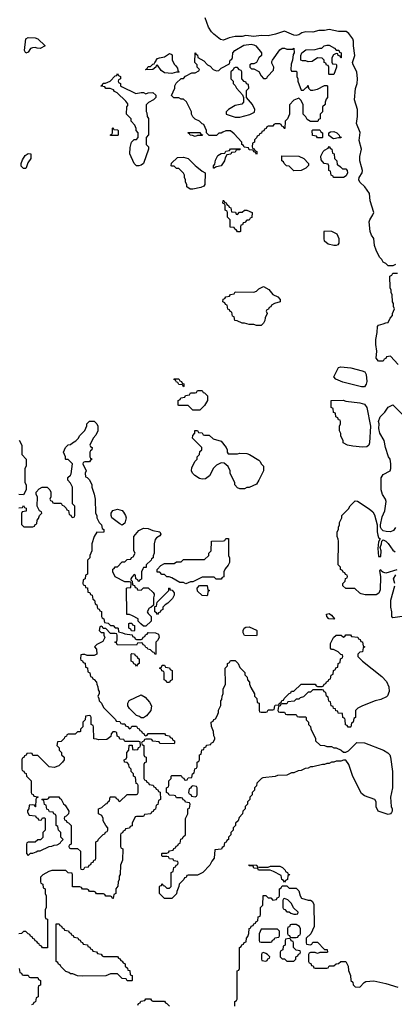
# Model space of a CAD drawing. Header units: inches. Extents: x 2789275 to 2951659, y 860290 to 1033804.
# Tile 116 of 256: x 2832197 to 2835383, y 992866 to 1001254. Entities that reach past the tile are written whole.
import ezdxf

# ---------------------------------------------------------------- set-up
doc = ezdxf.new("R2010")
doc.units = ezdxf.units.IN
doc.header["$MEASUREMENT"] = 0
doc.layers.add('C8030', color=7, linetype='Continuous')
doc.layers.add('C8939', color=7, linetype='Continuous')

msp = doc.modelspace()

# ---------------------------------------------------------------- linework, layer by layer
at = {"layer": 'C8030', "color": 2, "elevation": 10}
for points in [[(2835103.2, 1000000), (2835089.6, 1000050), (2835091.5, 1000088.5), (2835105.1, 1000150), (2835085.4, 1000225.4), (2835092, 1000292), (2835062, 1000370), (2835069.6, 1000430), (2835069.6, 1000490), (2835043.5, 1000570), (2835053.8, 1000666.2), (2835067, 1000710), (2835069.4, 1000750), (2835063.7, 1000810), (2835033, 1000870), (2835028.2, 1000890), (2835047, 1000950), (2835037, 1001030), (2835037, 1001070), (2835029.4, 1001090), (2834995.6, 1001135.6), (2834972.9, 1001152.9), (2834910, 1001151.8), (2834830, 1001169.3), (2834790, 1001160.9), (2834741.2, 1001161.2), (2834690, 1001146), (2834630, 1001149.6), (2834597.5, 1001142.5), (2834570, 1001123.7), (2834550, 1001119.5), (2834530, 1001122), (2834450, 1001155.3), (2834374, 1001130), (2834310, 1001116), (2834250, 1001117.6), (2834190, 1001109.6), (2834121.4, 1001118.6), (2834090, 1001109.5), (2834030, 1001109.6), (2833979.5, 1001100.5), (2833930, 1001079.5), (2833904.9, 1001084.9), (2833848.7, 1001130), (2833828, 1001150), (2833802, 1001190), (2833774, 1001270)], [(2833846, 1000000), (2833846, 1000010), (2833856.4, 1000023.6), (2833863.1, 1000056.9), (2833882, 1000098), (2833910, 1000114), (2833942, 1000118), (2833950, 1000134), (2833982, 1000138), (2833990, 1000154), (2834072.7, 1000152.7), (2834070, 1000146), (2834038, 1000142), (2834030, 1000126), (2833998, 1000122), (2833991.6, 1000108.4), (2833958, 1000102), (2833943.6, 1000076.4), (2833938, 1000050), (2833911.3, 1000010), (2833870.2, 1000000)], [(2834826, 1000000), (2834826, 1000010), (2834822, 1000022), (2834787.3, 1000027.3), (2834760.4, 1000060.4), (2834758, 1000090), (2834778, 1000130), (2834790, 1000142), (2834822, 1000158), (2834830, 1000174), (2834838, 1000158), (2834851.6, 1000151.6), (2834858, 1000118), (2834871.6, 1000111.6), (2834874, 1000070), (2834894, 1000050), (2834898, 1000018), (2834910, 1000014), (2834925.5, 1000000)], [(2832216, 1000000), (2832210, 1000006), (2832208.7, 1000030), (2832220.2, 1000059.8), (2832243.1, 1000096.9), (2832270, 1000114), (2832291.6, 1000111.6), (2832292, 1000072), (2832266, 1000034), (2832254.7, 1000000)], [(2833516, 1000000), (2833510, 1000006), (2833490, 1000006), (2833486, 1000010), (2833487.3, 1000032.7), (2833540.4, 1000079.6), (2833590, 1000082), (2833630, 1000071.3), (2833690.7, 1000010.7), (2833703.7, 1000000)], [(2834496, 1000000), (2834490, 1000006), (2834466, 1000010), (2834446, 1000030), (2834442, 1000042), (2834426, 1000050), (2834427.3, 1000092.7), (2834570, 1000092), (2834614, 1000070), (2834654, 1000030), (2834652.7, 1000012.7), (2834641, 1000000)]]:
    msp.add_lwpolyline(points, dxfattribs=at)
for points in [[(2832370.9, 1001009.1), (2832346, 1001010), (2832330, 1001018), (2832305.4, 1001014.6), (2832290, 1001008), (2832270, 1000978), (2832250, 1000969.2), (2832238, 1000990), (2832248, 1001090), (2832270, 1001102), (2832330, 1001098), (2832350, 1001091.3), (2832414, 1001030)], [(2834170, 1000834), (2834190, 1000834), (2834230, 1000812), (2834250, 1000774), (2834270, 1000754), (2834290, 1000754), (2834302, 1000758), (2834306, 1000770), (2834356.4, 1000823.6), (2834358, 1000850), (2834343.1, 1000883.1), (2834343.1, 1000896.9), (2834348, 1000910), (2834410, 1000998), (2834430, 1001011.3), (2834450, 1001011), (2834470, 1001002), (2834518, 1001002), (2834530, 1001011.3), (2834532.7, 1000972.7), (2834523.6, 1000956.4), (2834518, 1000910), (2834505.4, 1000874.6), (2834502, 1000830), (2834510, 1000814), (2834550, 1000814), (2834554, 1000810), (2834554, 1000770), (2834562, 1000750), (2834562, 1000730), (2834590, 1000654), (2834610, 1000654), (2834630, 1000674), (2834642, 1000678), (2834650, 1000694), (2834654, 1000670), (2834670, 1000654), (2834690, 1000652), (2834730, 1000662), (2834790, 1000692), (2834810, 1000694), (2834814, 1000690), (2834814, 1000590), (2834803.6, 1000576.4), (2834794, 1000550), (2834794, 1000530), (2834774, 1000510), (2834774, 1000470), (2834754, 1000450), (2834754, 1000410), (2834738, 1000402), (2834732.7, 1000387.3), (2834670, 1000386), (2834643.1, 1000403.1), (2834630, 1000426), (2834608.4, 1000448.4), (2834607.3, 1000527.3), (2834590, 1000566), (2834570, 1000586), (2834530, 1000568), (2834492.7, 1000527.3), (2834492, 1000450), (2834474, 1000410), (2834454, 1000390), (2834452.7, 1000327.3), (2834447.3, 1000327.3), (2834442, 1000342), (2834427.3, 1000347.3), (2834422, 1000362), (2834410, 1000366), (2834370, 1000366), (2834358, 1000362), (2834350, 1000346), (2834310, 1000346), (2834298, 1000342), (2834292.7, 1000327.3), (2834278, 1000322), (2834272.7, 1000307.3), (2834258, 1000302), (2834252.7, 1000287.3), (2834238, 1000282), (2834234, 1000270), (2834218, 1000262), (2834212.7, 1000247.3), (2834194, 1000230), (2834194, 1000210), (2834178, 1000202), (2834174, 1000170), (2834178, 1000158), (2834192.7, 1000152.7), (2834198, 1000138), (2834214, 1000130), (2834214, 1000110), (2834210, 1000106), (2834202, 1000122), (2834187.3, 1000127.3), (2834182, 1000142), (2834150, 1000146), (2834142, 1000162), (2834107.3, 1000167.3), (2834102, 1000182), (2834086, 1000190), (2834086, 1000210), (2834020.4, 1000280.4), (2833990, 1000306), (2833950, 1000306), (2833923.6, 1000296.4), (2833910, 1000286), (2833890, 1000286), (2833870, 1000266), (2833807.3, 1000267.3), (2833786, 1000290), (2833786, 1000310), (2833762, 1000362), (2833750, 1000366), (2833726, 1000390), (2833690, 1000406), (2833670, 1000426), (2833658, 1000450), (2833658, 1000470), (2833614.6, 1000554.6), (2833590, 1000578), (2833570, 1000578), (2833550, 1000588), (2833508.4, 1000588.4), (2833487.3, 1000607.3), (2833518, 1000670), (2833518, 1000690), (2833527.3, 1000712.7), (2833570, 1000754), (2833590, 1000754), (2833607.3, 1000772.7), (2833660.4, 1000799.6), (2833690, 1000802), (2833722, 1000818), (2833726, 1000830), (2833706, 1000850), (2833706, 1000870), (2833686, 1000890), (2833690, 1000970.8), (2833698, 1000958), (2833710, 1000954), (2833711.6, 1000931.6), (2833763.6, 1000903.6), (2833794, 1000870), (2833816.9, 1000856.9), (2833842, 1000830), (2833870, 1000818), (2833890, 1000822), (2833910, 1000842), (2833982, 1000878), (2833986, 1000910), (2834002, 1000918), (2834007.3, 1000932.7), (2834008.7, 1000970), (2834028, 1000990), (2834102.5, 1001037.5), (2834165.7, 1001045.7), (2834190, 1001040.3), (2834205.5, 1001030), (2834254, 1000970), (2834254, 1000950), (2834232, 1000930), (2834211.1, 1000888.9), (2834190, 1000878), (2834170, 1000878), (2834154, 1000870), (2834154, 1000850)], [(2834928, 1000928), (2834922, 1000942), (2834906, 1000950), (2834902, 1000962), (2834890, 1000966), (2834865.4, 1000954.6), (2834852, 1000930), (2834852.7, 1000892.7), (2834858, 1000878), (2834890, 1000874), (2834892, 1000870), (2834891.3, 1000850), (2834870, 1000788), (2834830, 1000786), (2834826, 1000790), (2834826, 1000850), (2834822, 1000862), (2834807.3, 1000867.3), (2834802, 1000882), (2834786, 1000890), (2834786, 1000910), (2834770, 1000926), (2834730, 1000928), (2834683.6, 1000896.4), (2834650, 1000895.3), (2834630, 1000902), (2834603.1, 1000903.1), (2834588, 1000910), (2834588, 1000950), (2834598, 1000970), (2834630, 1000996), (2834710, 1001001), (2834750, 1001011.3), (2834768.4, 1001011.6), (2834788, 1001030), (2834810, 1001038), (2834830, 1001038), (2834874, 1001010), (2834890, 1000994), (2834912.7, 1000992.7), (2834918, 1000978), (2834932, 1000970), (2834932, 1000930)], [(2833490, 1000795.3), (2833430, 1000801.2), (2833400.9, 1000820.9), (2833370, 1000866), (2833358, 1000862), (2833354, 1000850), (2833330, 1000828), (2833270, 1000826), (2833266, 1000830), (2833282, 1000838), (2833290, 1000854), (2833310, 1000854), (2833330, 1000874), (2833342, 1000878), (2833346, 1000890), (2833358, 1000902), (2833358, 1000910), (2833370, 1000922), (2833386, 1000930), (2833430, 1000938), (2833470, 1000964.7), (2833490, 1000958), (2833494.8, 1000950), (2833492.7, 1000912.7), (2833510, 1000874), (2833523.6, 1000863.6), (2833539.6, 1000839.6), (2833542, 1000822), (2833554, 1000810), (2833550, 1000806), (2833530, 1000806)], [(2834050, 1000846), (2834030, 1000846), (2834018, 1000842), (2834012.7, 1000827.3), (2833994, 1000810), (2833994, 1000750), (2834014, 1000730), (2834014, 1000710), (2834030, 1000694), (2834042, 1000670), (2834092.7, 1000612.7), (2834102, 1000590), (2834102, 1000550), (2834085.4, 1000534.6), (2834030, 1000522), (2833974, 1000490), (2833954, 1000470), (2833954, 1000450), (2834030, 1000422), (2834070, 1000424.7), (2834154.6, 1000445.4), (2834195.3, 1000464.7), (2834198, 1000490), (2834178, 1000530), (2834126, 1000590), (2834126, 1000650), (2834146, 1000670), (2834142, 1000702), (2834127.3, 1000707.3), (2834122, 1000722), (2834107.3, 1000727.3), (2834086, 1000750), (2834086, 1000810), (2834082, 1000822), (2834067.3, 1000827.3)], [(2833183.6, 1000623.6), (2833230, 1000634), (2833250, 1000634), (2833270, 1000622), (2833288.7, 1000631.3), (2833330, 1000632), (2833354, 1000610), (2833354, 1000590), (2833334, 1000570), (2833291.6, 1000548.4), (2833272.7, 1000527.3), (2833272.7, 1000472.7), (2833279.6, 1000459.6), (2833282, 1000430), (2833291.6, 1000411.6), (2833294, 1000390), (2833292.7, 1000272.7), (2833274, 1000250), (2833274, 1000190), (2833291.6, 1000171.6), (2833291.6, 1000151.6), (2833250.7, 1000029.3), (2833230, 1000014), (2833210, 1000008.7), (2833190, 1000008.7), (2833170, 1000028), (2833135.3, 1000110), (2833136.4, 1000163.6), (2833149, 1000211), (2833170, 1000234), (2833190, 1000234), (2833206, 1000250), (2833206, 1000290), (2833188.4, 1000308.4), (2833187.3, 1000327.3), (2833176.4, 1000356.4), (2833146, 1000390), (2833146, 1000410), (2833106, 1000450), (2833108, 1000510), (2833116.4, 1000523.6), (2833116.4, 1000536.4), (2833100.4, 1000560.4), (2833026, 1000630), (2833003.1, 1000643.1), (2832995.3, 1000655.3), (2832967.3, 1000667.3), (2832928.4, 1000668.4), (2832922, 1000682), (2832890, 1000686), (2832886, 1000690), (2832902, 1000698), (2832908.4, 1000711.6), (2832927.3, 1000712.7), (2832966, 1000730), (2833010, 1000774), (2833022, 1000778), (2833030, 1000794), (2833038, 1000778), (2833054, 1000770), (2833054, 1000750), (2833038, 1000742), (2833034, 1000730), (2833038, 1000718), (2833054, 1000710), (2833054, 1000690), (2833063.6, 1000683.6)], [(2833030, 1000268), (2832968.4, 1000268.4), (2832970, 1000274), (2832982, 1000278), (2832986, 1000290), (2832986, 1000330), (2832990, 1000334), (2832998, 1000318), (2833030, 1000314), (2833034, 1000310), (2833034, 1000270)], [(2834730, 1000246), (2834722, 1000262), (2834687.3, 1000267.3), (2834686, 1000310), (2834690, 1000314), (2834750, 1000314), (2834758, 1000298), (2834774, 1000290), (2834774, 1000250), (2834770, 1000246)], [(2833690, 1000258), (2833667.3, 1000267.3), (2833646, 1000270), (2833642, 1000282), (2833626, 1000290), (2833630, 1000294), (2833730, 1000294), (2833738, 1000278), (2833752.7, 1000272.7), (2833750, 1000266), (2833710, 1000266)], [(2834870, 1000238), (2834860.4, 1000240.4), (2834827.3, 1000267.3), (2834826, 1000290), (2834840.4, 1000299.6), (2834870, 1000302), (2834894, 1000290), (2834914, 1000270), (2834918, 1000258), (2834932, 1000252), (2834930, 1000248), (2834910, 1000248)]]:
    msp.add_lwpolyline(points, close=True, dxfattribs=at)
at = {"layer": 'C8939', "color": 2, "elevation": 10}
for points in [[(2832254.7, 1000000), (2832250, 999986), (2832230, 999986), (2832216, 1000000)], [(2833703.7, 1000000), (2833750, 999962), (2833774, 999950), (2833772, 999850), (2833763.6, 999836.4), (2833736.9, 999823.1), (2833670, 999808.7), (2833646, 999810), (2833618, 999830), (2833618, 999850), (2833608, 999870), (2833608, 999890), (2833598, 999910), (2833598, 999930), (2833590, 999946), (2833550, 999986), (2833530, 999986), (2833516, 1000000)], [(2833870.2, 1000000), (2833862, 999998), (2833850, 999988.7), (2833846, 999990), (2833846, 1000000)], [(2834641, 1000000), (2834630, 999988), (2834590, 999968), (2834530, 999966), (2834496, 1000000)], [(2834925.5, 1000000), (2834943.6, 999983.6), (2834970, 999982), (2834982, 999970), (2834984.7, 999950), (2834975.3, 999924.7), (2834950, 999908.7), (2834866, 999910), (2834862, 999922), (2834846, 999930), (2834842, 999962), (2834826, 999970), (2834826, 1000000)], [(2835392.7, 999167.3), (2835370, 999158), (2835330, 999158), (2835310, 999178), (2835288.9, 999188.9), (2835278, 999210), (2835258, 999230), (2835228, 999290), (2835215.3, 999330), (2835208.7, 999390), (2835190, 999418), (2835177.2, 999450), (2835169.3, 999530.7), (2835174, 999550), (2835202, 999590), (2835208.4, 999611.6), (2835179, 999710), (2835171.9, 999771.9), (2835132.7, 999830), (2835089.7, 999869.7), (2835081.3, 999890), (2835084.2, 999910), (2835109.5, 999950), (2835111.9, 999968.1), (2835103.2, 1000000)], [(2835416.4, 998316.4), (2835350, 998386), (2835318, 998382), (2835312.7, 998367.3), (2835298, 998362), (2835290, 998346), (2835250, 998346), (2835229.1, 998369.1), (2835235.3, 998430), (2835225.6, 998485.6), (2835225.2, 998530), (2835239, 998590), (2835240.4, 998639.6), (2835250, 998652), (2835290, 998662), (2835310, 998672), (2835330, 998674), (2835348.4, 998711.6), (2835367.3, 998732.7), (2835368.4, 998751.6), (2835386, 998790), (2835378, 998810), (2835376.4, 998836.4), (2835368, 998850), (2835366, 998910), (2835358, 998930), (2835358, 998950), (2835348, 998970), (2835346, 999070), (2835362, 999078), (2835370, 999094), (2835410, 999094)], [(2835393.6, 996926.4), (2835376.9, 996903.1), (2835350, 996891), (2835312.9, 996892.9), (2835290, 996899.5), (2835273.4, 996913.4), (2835265.2, 996930), (2835265.2, 996950), (2835281.5, 997018.5), (2835304, 997070), (2835314, 997150), (2835309.2, 997170), (2835283.7, 997210), (2835272, 997250), (2835272.3, 997350), (2835290, 997378.8), (2835348.7, 997410), (2835355.3, 997430), (2835355.3, 997470), (2835348, 997510), (2835335.3, 997530), (2835308.7, 997610), (2835297.2, 997670), (2835261.2, 997730), (2835253.2, 997770), (2835254, 997810), (2835249.3, 997830.7), (2835262, 997870), (2835302, 997910), (2835330, 997952), (2835370, 997972), (2835450, 997894)], [(2832190, 997094), (2832222, 997098), (2832230, 997114), (2832238, 997098), (2832252.7, 997092.7), (2832252.7, 997067.3), (2832218, 997062), (2832212.7, 997047.3), (2832212.7, 996952.7), (2832232.7, 996932.7), (2832310, 996934), (2832322, 996938), (2832327.3, 996952.7), (2832342, 996958), (2832346, 996990), (2832356.4, 997003.6), (2832366, 997030), (2832386, 997050), (2832382, 997062), (2832366, 997070), (2832346, 997110), (2832348, 997190), (2832338, 997210), (2832338, 997230), (2832363.1, 997256.9), (2832388.9, 997271.1), (2832431.6, 997271.6), (2832454, 997250), (2832462, 997230), (2832462, 997190), (2832454, 997170), (2832458, 997158), (2832472.7, 997152.7), (2832478, 997138), (2832490, 997134), (2832550, 997134), (2832558, 997118), (2832572.7, 997112.7), (2832592.7, 997092.7), (2832598, 997078), (2832612.7, 997072.7), (2832618, 997038), (2832632.7, 997032.7), (2832638, 997018), (2832650, 997014), (2832662, 997018), (2832666, 997030), (2832666, 997110), (2832646, 997130), (2832646, 997270), (2832630, 997306), (2832606, 997330), (2832607.3, 997352.7), (2832630, 997374), (2832634.6, 997385.4), (2832646, 997470), (2832610, 997506), (2832590, 997506), (2832586, 997510), (2832586, 997530), (2832568.7, 997570), (2832588, 997610), (2832608.9, 997631.1), (2832630, 997634), (2832646, 997650), (2832674.6, 997665.4), (2832694.6, 997685.4), (2832708.9, 997711.1), (2832750, 997754), (2832767.3, 997792.7), (2832768.4, 997811.6), (2832790, 997834), (2832830, 997834), (2832854, 997810), (2832862, 997790), (2832862, 997750), (2832845.4, 997714.6), (2832822, 997690), (2832794, 997630), (2832798, 997618), (2832814, 997610), (2832811.6, 997588.4), (2832798, 997582), (2832794, 997570), (2832794, 997530), (2832798, 997518), (2832814, 997510), (2832798, 997502), (2832790, 997486), (2832750, 997486), (2832738, 997482), (2832734, 997470), (2832762, 997410), (2832754, 997390), (2832758, 997358), (2832770, 997354), (2832790, 997334), (2832811.3, 997290), (2832811.6, 997271.6), (2832831.1, 997211.1), (2832838, 997170), (2832842, 997050), (2832852, 997030), (2832852, 997010), (2832872, 996970), (2832894, 996950), (2832898, 996918), (2832911.6, 996911.6), (2832912, 996890), (2832910, 996886), (2832852.7, 996887.3), (2832831.3, 996850), (2832812, 996790), (2832811.6, 996728.4), (2832794, 996690), (2832794, 996670), (2832774, 996650), (2832774, 996530), (2832758, 996522), (2832754, 996490), (2832738, 996482), (2832734, 996450), (2832738, 996438), (2832752.7, 996432.7), (2832758, 996418), (2832772.7, 996412.7), (2832778, 996378), (2832792.7, 996372.7), (2832798, 996358), (2832812.7, 996352.7), (2832818, 996318), (2832834, 996310), (2832838, 996278), (2832854, 996270), (2832858, 996238), (2832872.7, 996232.7), (2832878, 996218), (2832892.7, 996212.7), (2832894, 996170), (2832898, 996158), (2832914, 996150), (2832918, 996118), (2832950, 996114), (2832970, 996094), (2832991.6, 996091.6), (2833010, 996074), (2833030, 996074), (2833034, 996070), (2833038, 996038), (2833071.6, 996031.6), (2833090, 996022), (2833152.7, 996012.7), (2833158, 995998), (2833172.7, 995992.7), (2833178, 995978), (2833190, 995974), (2833230, 995974), (2833242, 995978), (2833247.3, 995992.7), (2833262, 995998), (2833267.3, 996012.7), (2833282, 996018), (2833290, 996034), (2833351.6, 996031.6), (2833378, 996018), (2833382, 995990), (2833370, 995966), (2833354, 995950), (2833354, 995850), (2833350, 995846), (2833342, 995862), (2833330, 995866), (2833310, 995886), (2833286, 995890), (2833282, 995902), (2833270, 995906), (2833262, 995922), (2833247.3, 995927.3), (2833242, 995942), (2833230, 995946), (2833198, 995942), (2833190, 995926), (2833027.3, 995927.3), (2833022, 995942), (2833006, 995950), (2833022, 995958), (2833026, 995970), (2833026, 996010), (2833022, 996022), (2833010, 996026), (2832970, 996026), (2832930, 996066), (2832907.3, 996067.3), (2832902, 996082), (2832890, 996086), (2832878, 996082), (2832874, 996050), (2832890, 996034), (2832912.7, 996032.7), (2832914, 996010), (2832922, 995990), (2832903.6, 995956.4), (2832854, 995930), (2832834, 995910), (2832851.6, 995891.6), (2832854, 995850), (2832830, 995838), (2832770, 995838), (2832750, 995846), (2832730, 995846), (2832718, 995842), (2832714, 995810), (2832718, 995798), (2832732.7, 995792.7), (2832738, 995778), (2832752.7, 995772.7), (2832758, 995738), (2832772.7, 995732.7), (2832778, 995698), (2832794, 995690), (2832798, 995658), (2832812.7, 995652.7), (2832818, 995638), (2832830, 995634), (2832851.6, 995611.6), (2832852.7, 995592.7), (2832862, 995570), (2832863.6, 995543.6), (2832872, 995530), (2832872, 995510), (2832862, 995490), (2832871.6, 995471.6), (2832874, 995450), (2832891.6, 995431.6), (2832910, 995394), (2833012.7, 995292.7), (2833018, 995278), (2833050, 995274), (2833058, 995258), (2833070, 995254), (2833090, 995254), (2833098, 995238), (2833112.7, 995232.7), (2833130, 995214), (2833142, 995218), (2833150, 995234), (2833190, 995234), (2833198, 995218), (2833212.7, 995212.7), (2833218, 995198), (2833232.7, 995192.7), (2833238, 995178), (2833252.7, 995172.7), (2833258, 995158), (2833270, 995154), (2833282, 995158), (2833290, 995174), (2833430, 995174), (2833438, 995158), (2833472.7, 995152.7), (2833478, 995138), (2833492.7, 995132.7), (2833498, 995118), (2833514, 995110), (2833514, 995090), (2833510, 995086), (2833390, 995088), (2833382, 995102), (2833328.4, 995108.4), (2833322, 995122), (2833310, 995126), (2833270, 995126), (2833258, 995122), (2833252.7, 995107.3), (2833238, 995102), (2833234, 995090), (2833238, 995078), (2833254, 995070), (2833254, 994990), (2833258, 994978), (2833274, 994970), (2833274, 994930), (2833258, 994922), (2833254, 994910), (2833254, 994790), (2833258, 994778), (2833272.7, 994772.7), (2833278, 994758), (2833292.7, 994752.7), (2833298, 994738), (2833332.7, 994732.7), (2833338, 994718), (2833352.7, 994712.7), (2833358, 994698), (2833372.7, 994692.7), (2833378, 994678), (2833392.7, 994672.7), (2833394, 994610), (2833378, 994602), (2833372.7, 994567.3), (2833358, 994562), (2833352.7, 994527.3), (2833338, 994522), (2833332.7, 994507.3), (2833318, 994502), (2833312.7, 994487.3), (2833258, 994482), (2833250, 994466), (2833190, 994466), (2833178, 994462), (2833154, 994410), (2833152.7, 994387.3), (2833138, 994382), (2833130, 994366), (2833098, 994362), (2833092.7, 994347.3), (2833078, 994342), (2833072.7, 994327.3), (2833058, 994322), (2833054, 994310), (2833054, 994210), (2833058, 994198), (2833074, 994190), (2833072.7, 994092.7), (2833054, 994050), (2833052.7, 993972.7), (2833043.6, 993956.4), (2833042, 993930), (2833034, 993910), (2833032.7, 993872.7), (2833014, 993850), (2833014, 993810), (2832998, 993802), (2832992.7, 993767.3), (2832987.3, 993767.3), (2832982, 993782), (2832970, 993786), (2832930, 993786), (2832922, 993802), (2832910, 993806), (2832850, 993806), (2832842, 993822), (2832830, 993826), (2832790, 993826), (2832782, 993842), (2832770, 993846), (2832730, 993846), (2832722, 993862), (2832710, 993866), (2832647.3, 993867.3), (2832646, 993970), (2832642, 993982), (2832610, 993986), (2832590, 994006), (2832470, 994006), (2832443.6, 993996.4), (2832394, 993970), (2832374, 993950), (2832374, 993910), (2832378, 993898), (2832394, 993890), (2832398, 993858), (2832414, 993850), (2832414, 993810), (2832422, 993790), (2832422, 993690), (2832414, 993670), (2832414, 993610), (2832418, 993598), (2832434, 993590), (2832432.7, 993347.3), (2832390, 993346), (2832382, 993362), (2832366, 993370), (2832362, 993382), (2832350, 993386), (2832342, 993402), (2832330, 993406), (2832322, 993422), (2832310, 993426), (2832302, 993442), (2832290, 993446), (2832282, 993462), (2832270, 993466), (2832250, 993486), (2832230, 993486), (2832211.6, 993468.4), (2832190, 993466)], [(2832191.6, 997671.6), (2832214, 997630), (2832214, 997550), (2832252, 997510), (2832252, 997450), (2832242, 997430), (2832242, 997310), (2832252, 997290), (2832251.6, 997248.4), (2832230, 997206), (2832188.4, 997208.4)], [(2835406, 996566), (2835310, 996539.3), (2835286, 996546), (2835275.1, 996555.1), (2835270, 996568), (2835258, 996562), (2835266.4, 996506.4), (2835263.4, 996396.6), (2835252, 996368), (2835230, 996355.1), (2835135.5, 996355.5), (2835102.7, 996362.7), (2835089, 996369), (2835047.3, 996407.3), (2834970, 996408), (2834946, 996430), (2834946, 996450), (2834966, 996470), (2834967.3, 996492.7), (2834982, 996498), (2834986, 996510), (2834982, 996522), (2834967.3, 996527.3), (2834962, 996542), (2834947.3, 996547.3), (2834942, 996562), (2834926, 996570), (2834926, 996590), (2834906, 996610), (2834908, 996810), (2834907.3, 996827.3), (2834898, 996850), (2834898, 996890), (2834908, 996910), (2834908, 996930), (2834918, 996950), (2834918, 996970), (2834938, 997010), (2834938, 997030), (2834994.6, 997085.4), (2835008.9, 997111.1), (2835050, 997154), (2835070, 997152), (2835170, 997085.5), (2835200.3, 997060.3), (2835215.1, 997035.1), (2835237.3, 996950), (2835237.1, 996890), (2835243.1, 996863.1), (2835250, 996842), (2835262, 996830), (2835250, 996806), (2835242.8, 996750), (2835250, 996682), (2835270, 996682), (2835271.8, 996730), (2835262, 996758), (2835275.3, 996790), (2835278, 996810), (2835290, 996822), (2835310, 996811), (2835330, 996791), (2835370, 996736), (2835390, 996721)], [(2835388, 996450), (2835378, 996490), (2835396.4, 996523.6)], [(2835450, 996168.7), (2835370, 996158), (2835362, 996170), (2835362, 996210), (2835355.3, 996250), (2835355.3, 996310), (2835388, 996430)], [(2834026, 992850), (2834026, 992890), (2834042, 992898), (2834046, 992910), (2834046, 993150), (2834062, 993158), (2834066, 993170), (2834066, 993350), (2834082, 993358), (2834087.3, 993372.7), (2834102, 993378), (2834107.3, 993392.7), (2834122, 993398), (2834126, 993430), (2834136.4, 993443.6), (2834146, 993470), (2834148.4, 993511.6), (2834162, 993518), (2834167.3, 993532.7), (2834182, 993538), (2834187.3, 993552.7), (2834202, 993558), (2834207.3, 993572.7), (2834222, 993578), (2834226, 993610), (2834242, 993618), (2834246, 993630), (2834246, 993690), (2834266, 993710), (2834267.3, 993792.7), (2834290, 993794), (2834310, 993774), (2834332.7, 993772.7), (2834350, 993754), (2834382, 993758), (2834387.3, 993772.7), (2834402, 993778), (2834406, 993790), (2834406, 993850), (2834422, 993858), (2834430, 993874), (2834470, 993874), (2834490, 993854), (2834550, 993854), (2834571.6, 993831.6), (2834582, 993790), (2834594, 993770), (2834650, 993752), (2834670, 993752), (2834683.6, 993743.6), (2834699.6, 993719.6), (2834702, 993530), (2834672.7, 993467.3), (2834634, 993430), (2834634, 993390), (2834638, 993378), (2834670, 993374), (2834682, 993378), (2834690, 993394), (2834730, 993394), (2834790, 993334), (2834812, 993332), (2834814, 993310), (2834810, 993306), (2834750, 993306), (2834730, 993298), (2834710, 993306), (2834670, 993306), (2834658, 993302), (2834654, 993290), (2834654, 993230), (2834658, 993218), (2834672.7, 993212.7), (2834678, 993198), (2834692.7, 993192.7), (2834698, 993178), (2834710, 993174), (2834810, 993174), (2834822, 993178), (2834830, 993194), (2834870, 993194), (2834888.4, 993211.6), (2834910, 993214), (2834928.4, 993231.6), (2834970, 993232), (2834991.6, 993191.6), (2834992.7, 993152.7), (2835011.6, 993111.6), (2835014, 993070), (2835030, 993054), (2835032.7, 993032.7), (2835050, 993014), (2835090, 993012), (2835127.3, 993052.7), (2835140.4, 993059.6), (2835210, 993066), (2835310, 993044), (2835412.5, 993012.5)], [(2832194, 993170), (2832198, 993138), (2832212.7, 993132.7), (2832218, 993118), (2832230, 993114), (2832270, 993114), (2832278, 993098), (2832290, 993094), (2832350, 993094), (2832358, 993078), (2832374, 993070), (2832374, 993030), (2832358, 993022), (2832354, 993010), (2832354, 992930), (2832338, 992922), (2832332.7, 992887.3), (2832318, 992882), (2832312.7, 992867.3), (2832298, 992862)], [(2833202, 992858), (2833207.3, 992872.7), (2833222, 992878), (2833227.3, 992892.7), (2833262, 992898), (2833270, 992914), (2833310, 992914), (2833318, 992898), (2833330, 992894), (2833430, 992894), (2833438, 992878), (2833450, 992874), (2833471.1, 992851.1)]]:
    msp.add_lwpolyline(points, dxfattribs=at)
for points in [[(2834050, 999594), (2834067.3, 999612.7), (2834090, 999614), (2834110, 999632), (2834130, 999632), (2834174, 999610), (2834172.7, 999567.3), (2834158, 999562), (2834150, 999546), (2834130, 999546), (2834112.7, 999527.3), (2834098, 999522), (2834092.7, 999507.3), (2834078, 999502), (2834074, 999490), (2834074, 999450), (2834070, 999446), (2834050, 999446), (2834042, 999462), (2834026, 999470), (2834022, 999482), (2833987.3, 999487.3), (2833986, 999550), (2833966, 999570), (2833966, 999610), (2833962, 999622), (2833946, 999630), (2833946, 999670), (2833942, 999682), (2833926, 999690), (2833927.3, 999712.7), (2833932.7, 999712.7), (2833938, 999698), (2833952.7, 999692.7), (2833958, 999678), (2833974, 999670), (2833978, 999658), (2833994, 999650), (2833998, 999618), (2834032.7, 999612.7), (2834038, 999598)], [(2834890, 999328.7), (2834868.9, 999328.9), (2834820.4, 999340.4), (2834790, 999366), (2834786, 999390), (2834786, 999450), (2834790, 999454), (2834850, 999452), (2834894, 999430), (2834911.1, 999391.1), (2834912, 999350), (2834903.6, 999336.4)], [(2834210, 998648), (2834190, 998658), (2834150, 998658), (2834110, 998668), (2834090, 998668), (2834047.3, 998687.3), (2834026, 998690), (2834022, 998722), (2834007.3, 998727.3), (2834002, 998762), (2833987.3, 998767.3), (2833982, 998782), (2833967.3, 998787.3), (2833962, 998822), (2833947.3, 998827.3), (2833942, 998842), (2833926, 998850), (2833927.3, 998872.7), (2833942, 998878), (2833950, 998894), (2833982, 998898), (2833990, 998914), (2834022, 998918), (2834030, 998934), (2834190, 998932), (2834210, 998942), (2834230, 998962), (2834270, 998982), (2834314.8, 998954.8), (2834350, 998912), (2834391.6, 998891.6), (2834414, 998870), (2834414, 998850), (2834363.6, 998836.4), (2834338, 998822), (2834332.7, 998807.3), (2834318, 998802), (2834312.7, 998787.3), (2834298, 998782), (2834294, 998770), (2834302, 998750), (2834285.4, 998714.6), (2834282, 998690), (2834271.1, 998668.9), (2834250, 998648)], [(2835105.8, 998125.8), (2835025.4, 998145.4), (2834946.8, 998166.8), (2834886, 998190), (2834868, 998210), (2834908, 998290), (2834930, 998296), (2835012.7, 998287.3), (2835110, 998263.1), (2835132.9, 998252.9), (2835144.9, 998230), (2835148.6, 998171.4), (2835144.4, 998150), (2835130, 998126.6)], [(2833590, 998126), (2833582, 998142), (2833550, 998146), (2833542, 998162), (2833530, 998166), (2833522, 998182), (2833510, 998186), (2833510, 998194), (2833550, 998194), (2833558, 998178), (2833572.7, 998172.7), (2833578, 998158), (2833592.7, 998152.7), (2833594, 998130)], [(2833670, 997926), (2833630, 997966), (2833550, 997966), (2833546, 997970), (2833546, 998010), (2833562, 998018), (2833567.3, 998032.7), (2833602, 998038), (2833607.3, 998052.7), (2833642, 998058), (2833650, 998074), (2833690, 998074), (2833702, 998078), (2833710, 998094), (2833750, 998094), (2833758, 998078), (2833770, 998074), (2833794, 998050), (2833794, 998010), (2833770, 997966), (2833730, 997928)], [(2835112.1, 997612.1), (2835030, 997619.3), (2834986, 997630), (2834948, 997650), (2834947.3, 997667.3), (2834928.4, 997708.4), (2834927.3, 997727.3), (2834918, 997750), (2834918, 997790), (2834926, 997810), (2834926, 997830), (2834922, 997842), (2834910, 997846), (2834902, 997862), (2834886, 997870), (2834882, 997902), (2834867.3, 997907.3), (2834862, 997942), (2834846, 997950), (2834846, 998010), (2834948.9, 998011.1), (2834970, 998004.7), (2835090, 997991), (2835130, 997978), (2835150.5, 997950), (2835181.3, 997790), (2835171.8, 997648.2), (2835165.5, 997630), (2835150, 997614.5)], [(2833770, 997714), (2833810, 997714), (2833843.6, 997683.6), (2833910, 997662), (2833952, 997610), (2833962, 997590), (2833962, 997570), (2833970, 997554), (2834050, 997554), (2834070, 997562), (2834130, 997558), (2834150.9, 997550.9), (2834230, 997502), (2834242, 997490), (2834252, 997470), (2834271.3, 997450), (2834272, 997410), (2834232, 997330), (2834210, 997298), (2834150, 997268), (2834130, 997268), (2834110, 997258), (2834070, 997258), (2834050, 997266), (2834028, 997290), (2834027.3, 997307.3), (2833988, 997390), (2833988, 997410), (2833970, 997446), (2833936.4, 997476.4), (2833910, 997478), (2833870, 997458), (2833846.4, 997433.6), (2833810.9, 997369.1), (2833778.8, 997341.2), (2833750, 997339), (2833725.6, 997345.6), (2833688, 997370), (2833668, 997390), (2833658, 997410), (2833660.4, 997439.6), (2833690, 997494), (2833706, 997510), (2833708, 997530), (2833726, 997550), (2833730, 997574), (2833746, 997590), (2833746, 997610), (2833668, 997690), (2833668.4, 997711.6), (2833686, 997730), (2833687.3, 997752.7), (2833710, 997754), (2833718, 997738), (2833750, 997734), (2833758, 997718)], [(2833070, 996948), (2833050, 996958), (2832982, 997010), (2832975.3, 997030), (2832975.3, 997050), (2832990, 997071.3), (2833030, 997084.7), (2833070, 997072), (2833079.8, 997059.8), (2833098, 997030), (2833102, 997010), (2833090, 996966)], [(2833207.3, 996467.3), (2833202, 996482), (2833186, 996490), (2833182, 996522), (2833170, 996526), (2833150, 996506), (2833142, 996490), (2833142, 996482), (2833154, 996470), (2833158, 996438), (2833172.7, 996432.7), (2833178, 996418), (2833192.7, 996412.7), (2833198, 996398), (2833230, 996394), (2833250, 996414), (2833290, 996414), (2833332.7, 996372.7), (2833339.6, 996359.6), (2833342, 996350), (2833334, 996330), (2833334, 996266), (2833312.7, 996247.3), (2833298, 996242), (2833282, 996210), (2833290, 996194), (2833314, 996170), (2833314, 996130), (2833270, 996086), (2833250, 996086), (2833227.3, 996107.3), (2833206, 996130), (2833206, 996150), (2833156.4, 996176.4), (2833130, 996186), (2833107.3, 996187.3), (2833106, 996410), (2833110, 996414), (2833142, 996418), (2833146, 996450), (2833142, 996462), (2833130, 996466), (2833090, 996466), (2833010, 996508), (2832988, 996550), (2832988.4, 996571.6), (2833002, 996578), (2833010, 996594), (2833030, 996594), (2833070, 996634), (2833090, 996634), (2833110, 996654), (2833142, 996658), (2833148, 996672), (2833162, 996678), (2833178, 996710), (2833168, 996730), (2833168, 996850), (2833210, 996902), (2833250, 996922), (2833290, 996918), (2833330, 996901), (2833390, 996891), (2833398, 996870), (2833390, 996858), (2833359.6, 996840.4), (2833350, 996826), (2833342, 996790), (2833342, 996710), (2833332.7, 996687.3), (2833331.6, 996668.4), (2833318, 996662), (2833314, 996650), (2833274, 996610), (2833272.7, 996587.3), (2833250, 996586), (2833243.6, 996576.4), (2833234, 996550), (2833232.7, 996487.3), (2833218, 996482), (2833212.7, 996467.3)], [(2833868, 996488), (2833850, 996506), (2833750, 996506), (2833670, 996466), (2833650, 996466), (2833610, 996448), (2833590, 996458), (2833560.4, 996460.4), (2833490, 996498), (2833467.3, 996507.3), (2833448.4, 996508.4), (2833430, 996526), (2833407.3, 996527.3), (2833390, 996546), (2833367.3, 996547.3), (2833366, 996570), (2833396.4, 996603.6), (2833430, 996622), (2833510, 996622), (2833530, 996634), (2833570, 996634), (2833590, 996654), (2833770, 996654), (2833806, 996690), (2833806, 996710), (2833826, 996730), (2833827.3, 996812.7), (2833930, 996814), (2833942, 996818), (2833950, 996834), (2833972.7, 996832.7), (2833972, 996690), (2833982, 996670), (2833982, 996630), (2833970, 996606), (2833943.6, 996576.4), (2833934, 996550), (2833932.7, 996507.3), (2833918, 996502), (2833910, 996488)], [(2833370, 996186), (2833362, 996202), (2833346, 996210), (2833346, 996254), (2833362, 996258), (2833367.3, 996292.7), (2833466, 996390), (2833466, 996410), (2833470, 996414), (2833478, 996398), (2833492.7, 996392.7), (2833511.6, 996371.6), (2833512, 996350), (2833496.9, 996323.1), (2833456.9, 996283.1), (2833434, 996270), (2833414, 996250), (2833414, 996230), (2833398, 996222), (2833392.7, 996207.3), (2833378, 996202)], [(2833790, 996346), (2833748.4, 996348.4), (2833710, 996386), (2833706, 996410), (2833727.3, 996432.7), (2833792.7, 996432.7), (2833798, 996398), (2833812, 996390), (2833798, 996382), (2833794, 996350)], [(2834870, 996146), (2834826, 996150), (2834808.4, 996168.4), (2834808, 996190), (2834830, 996194), (2834850, 996182), (2834874, 996150)], [(2833170, 996046), (2833147.3, 996047.3), (2833142, 996062), (2833126, 996070), (2833126, 996110), (2833130, 996114), (2833150, 996114), (2833158, 996098), (2833172.7, 996092.7), (2833174, 996050)], [(2834210, 996006), (2834108.4, 996008.4), (2834098, 996030), (2834098, 996050), (2834106, 996070), (2834120.4, 996079.6), (2834150, 996082), (2834210, 996054), (2834214, 996050), (2834214, 996010)], [(2834990, 995226), (2834982, 995242), (2834967.3, 995247.3), (2834966, 995290), (2834962, 995302), (2834946, 995310), (2834942, 995342), (2834907.3, 995347.3), (2834902, 995362), (2834887.3, 995367.3), (2834882, 995382), (2834867.3, 995387.3), (2834862, 995402), (2834847.3, 995407.3), (2834842, 995442), (2834827.3, 995447.3), (2834822, 995482), (2834806, 995490), (2834802, 995522), (2834787.3, 995527.3), (2834782, 995542), (2834770, 995546), (2834690, 995546), (2834670, 995526), (2834650, 995526), (2834610, 995486), (2834583.6, 995476.4), (2834570, 995466), (2834550, 995466), (2834531.6, 995448.4), (2834478, 995442), (2834470, 995426), (2834430, 995426), (2834418, 995422), (2834412.7, 995407.3), (2834398, 995402), (2834394, 995370), (2834398, 995358), (2834410, 995354), (2834450, 995354), (2834458, 995338), (2834470, 995334), (2834550, 995334), (2834558, 995318), (2834570, 995314), (2834630, 995314), (2834634, 995310), (2834634, 995290), (2834654, 995270), (2834654, 995250), (2834671.6, 995231.6), (2834672.7, 995212.7), (2834712, 995130), (2834714, 995110), (2834752.7, 995072.7), (2834790, 995072), (2834810, 995062), (2834850, 995062), (2834870, 995052), (2834890, 995052), (2834931.6, 995031.6), (2834950, 995014), (2834970, 995014), (2834994.6, 995025.4), (2835064, 995096), (2835130, 995094.8), (2835291.5, 995031.5), (2835329.3, 995009.3), (2835344.2, 994990), (2835350.3, 994970.3), (2835367.6, 994850), (2835368.4, 994710), (2835350.7, 994630), (2835356, 994550), (2835364.7, 994530), (2835364.7, 994510), (2835359.8, 994500.2), (2835350.9, 994489.1), (2835330, 994484), (2835246, 994510), (2835228.4, 994548.4), (2835228, 994590), (2835218, 994610), (2835130, 994642), (2835103.1, 994663.1), (2835030, 994806), (2834995.3, 994910), (2834970, 994946), (2834950, 994946), (2834930, 994938), (2834890, 994938), (2834870, 994928), (2834850, 994928), (2834830, 994918), (2834810, 994918), (2834791.1, 994908.9), (2834771.6, 994908.4), (2834690, 994888), (2834670, 994888), (2834650, 994878), (2834625.4, 994874.6), (2834590, 994858), (2834565.4, 994854.6), (2834530, 994838), (2834510, 994838), (2834470, 994818), (2834390, 994815.3), (2834370, 994808), (2834265.4, 994794.6), (2834254, 994790), (2834214, 994750), (2834211.6, 994728.4), (2834194, 994710), (2834194, 994690), (2834174, 994670), (2834174, 994650), (2834154, 994630), (2834154, 994610), (2834134, 994590), (2834134, 994570), (2834114, 994550), (2834114, 994530), (2834094, 994510), (2834091.6, 994488.4), (2834063.6, 994456.4), (2834054, 994430), (2834034, 994410), (2834034, 994390), (2834014, 994370), (2834014, 994350), (2833994, 994330), (2833994, 994310), (2833974, 994290), (2833974, 994270), (2833958, 994262), (2833952.7, 994247.3), (2833938, 994242), (2833934, 994210), (2833918, 994202), (2833912.7, 994187.3), (2833858, 994182), (2833852, 994110), (2833830, 994086), (2833814, 994050), (2833754, 993990), (2833710, 993966), (2833630, 993966), (2833618, 993962), (2833612.7, 993947.3), (2833598, 993942), (2833594, 993930), (2833554, 993890), (2833551.6, 993868.4), (2833532.7, 993827.3), (2833530, 993806), (2833490, 993766), (2833430, 993766), (2833386, 993810), (2833387.3, 993867.3), (2833390, 993874), (2833402, 993878), (2833410, 993894), (2833418, 993878), (2833430, 993874), (2833450, 993854), (2833470, 993854), (2833486, 993870), (2833486, 993990), (2833502, 993998), (2833507.3, 994032.7), (2833522, 994038), (2833527.3, 994052.7), (2833542, 994058), (2833546, 994070), (2833542, 994082), (2833507.3, 994087.3), (2833502, 994102), (2833470, 994106), (2833462, 994122), (2833450, 994126), (2833410, 994126), (2833406, 994130), (2833406, 994150), (2833410, 994154), (2833450, 994154), (2833462, 994158), (2833470, 994174), (2833502, 994178), (2833507.3, 994192.7), (2833522, 994198), (2833527.3, 994212.7), (2833542, 994218), (2833547.3, 994232.7), (2833562, 994238), (2833567.3, 994272.7), (2833582, 994278), (2833587.3, 994292.7), (2833606, 994310), (2833608, 994450), (2833626, 994490), (2833626, 994530), (2833642, 994538), (2833646, 994570), (2833642, 994582), (2833607.3, 994587.3), (2833602, 994602), (2833587.3, 994607.3), (2833582, 994622), (2833570, 994626), (2833530, 994626), (2833522, 994642), (2833510, 994646), (2833467.3, 994647.3), (2833462, 994662), (2833446, 994670), (2833446, 994710), (2833462, 994718), (2833466, 994730), (2833466, 994770), (2833486, 994790), (2833486, 994810), (2833490, 994814), (2833570, 994814), (2833578, 994798), (2833592.7, 994792.7), (2833598, 994778), (2833610, 994774), (2833622, 994778), (2833630, 994794), (2833662, 994798), (2833666, 994830), (2833682, 994838), (2833687.3, 994872.7), (2833702, 994878), (2833706, 994890), (2833706, 994930), (2833722, 994938), (2833726, 994950), (2833726, 994990), (2833742, 994998), (2833747.3, 995032.7), (2833762, 995038), (2833767.3, 995052.7), (2833782, 995058), (2833787.3, 995072.7), (2833822, 995078), (2833826, 995090), (2833842, 995098), (2833856.4, 995123.6), (2833856.4, 995136.4), (2833847.3, 995152.7), (2833846, 995190), (2833827.3, 995232.7), (2833826, 995270), (2833842, 995278), (2833847.3, 995292.7), (2833862, 995298), (2833876.4, 995323.6), (2833887.3, 995352.7), (2833888.4, 995371.6), (2833907.3, 995412.7), (2833908, 995450), (2833916.4, 995463.6), (2833918, 995490), (2833927.3, 995512.7), (2833928, 995550), (2833947.3, 995592.7), (2833946, 995730), (2833966, 995750), (2833966, 995770), (2833982, 995778), (2833990, 995794), (2834030, 995794), (2834054, 995770), (2834070, 995734), (2834111.6, 995691.6), (2834112.7, 995672.7), (2834131.6, 995651.6), (2834134, 995630), (2834151.6, 995611.6), (2834152.7, 995592.7), (2834163.6, 995563.6), (2834194, 995510), (2834194, 995490), (2834214, 995470), (2834218, 995438), (2834234, 995430), (2834234, 995370), (2834238, 995358), (2834250, 995354), (2834290, 995354), (2834302, 995358), (2834310, 995374), (2834350, 995374), (2834362, 995378), (2834366, 995410), (2834370, 995414), (2834402, 995418), (2834407.3, 995432.7), (2834422, 995438), (2834427.3, 995452.7), (2834442, 995458), (2834446, 995470), (2834490, 995514), (2834502, 995518), (2834510, 995534), (2834530, 995534), (2834590, 995594), (2834710, 995594), (2834718, 995578), (2834730, 995574), (2834770, 995574), (2834782, 995578), (2834787.3, 995592.7), (2834802, 995598), (2834808, 995612), (2834822, 995618), (2834827.3, 995632.7), (2834842, 995638), (2834846, 995670), (2834862, 995678), (2834866, 995710), (2834882, 995718), (2834887.3, 995732.7), (2834902, 995738), (2834906, 995770), (2834922, 995778), (2834926, 995810), (2834942, 995818), (2834946, 995830), (2834942, 995842), (2834927.3, 995847.3), (2834906, 995870), (2834867.3, 995887.3), (2834848.4, 995888.4), (2834840.4, 995900.4), (2834840.4, 995939.6), (2834866, 995990), (2834890, 996012), (2834932, 996012), (2834950, 995994), (2834962, 995998), (2834970, 996014), (2835010, 996014), (2835018, 995998), (2835072.7, 995992.7), (2835078, 995978), (2835092.7, 995972.7), (2835098, 995958), (2835112.7, 995952.7), (2835118, 995918), (2835134, 995910), (2835118, 995902), (2835112, 995868), (2835090, 995866), (2835074, 995850), (2835074, 995830), (2835112, 995790), (2835278, 995658), (2835317.1, 995617.1), (2835338, 995570), (2835341, 995530), (2835325.2, 995494.8), (2835315.9, 995484.1), (2835270, 995462.7), (2835222, 995450), (2835114, 995410), (2835074, 995390), (2835054, 995370), (2835054, 995310), (2835038, 995302), (2835034, 995270), (2835018, 995262), (2835014, 995230), (2835010, 995226)], [(2833190, 995746), (2833182, 995762), (2833167.3, 995767.3), (2833162, 995782), (2833146, 995790), (2833146, 995850), (2833150, 995854), (2833172.7, 995852.7), (2833178, 995838), (2833192.7, 995832.7), (2833198, 995818), (2833214, 995810), (2833214, 995770), (2833198, 995762)], [(2833470, 995606), (2833447.3, 995607.3), (2833442, 995622), (2833426, 995630), (2833426, 995690), (2833422, 995702), (2833407.3, 995707.3), (2833402, 995722), (2833386, 995730), (2833402, 995738), (2833410, 995754), (2833430, 995754), (2833438, 995738), (2833472.7, 995732.7), (2833478, 995718), (2833494, 995710), (2833494, 995630), (2833478, 995622)], [(2833230, 995306), (2833216.4, 995316.4), (2833190, 995326), (2833130, 995386), (2833118, 995410), (2833118, 995430), (2833127.3, 995452.7), (2833230, 995502), (2833263.6, 995483.6), (2833299.8, 995439.8), (2833318, 995410), (2833312, 995370), (2833276.9, 995323.1), (2833250, 995306)], [(2832790, 995326), (2832758, 995322), (2832754, 995290), (2832734, 995270), (2832734, 995230), (2832714, 995210), (2832714, 995190), (2832710, 995186), (2832690, 995186), (2832670, 995166), (2832610, 995166), (2832598, 995162), (2832594, 995150), (2832578, 995142), (2832574, 995130), (2832550, 995106), (2832518, 995102), (2832514, 995070), (2832534, 995050), (2832534, 995030), (2832554, 995010), (2832554, 994990), (2832574, 994970), (2832574, 994950), (2832562, 994930), (2832530, 994898), (2832490, 994882), (2832448.4, 994888.4), (2832350, 994986), (2832310, 994986), (2832302, 995002), (2832290, 995006), (2832258, 995002), (2832252.7, 994987.3), (2832238, 994982), (2832232.7, 994967.3), (2832218, 994962), (2832214, 994950), (2832214, 994870), (2832218, 994858), (2832232.7, 994852.7), (2832238, 994838), (2832252.7, 994832.7), (2832254, 994810), (2832294, 994770), (2832294, 994670), (2832298, 994658), (2832312.7, 994652.7), (2832318, 994638), (2832350, 994634), (2832354, 994630), (2832338, 994622), (2832334, 994610), (2832332.7, 994547.3), (2832327.3, 994547.3), (2832322, 994562), (2832310, 994566), (2832278, 994562), (2832274, 994530), (2832263.6, 994516.4), (2832263.6, 994503.6), (2832278, 994478), (2832332.7, 994472.7), (2832338, 994458), (2832352.7, 994452.7), (2832358, 994438), (2832370, 994434), (2832382, 994438), (2832390, 994454), (2832410, 994454), (2832414, 994450), (2832414, 994350), (2832394, 994330), (2832392.7, 994287.3), (2832372.7, 994267.3), (2832350, 994266), (2832330, 994246), (2832270, 994246), (2832258, 994242), (2832254, 994230), (2832254, 994150), (2832270, 994134), (2832290, 994154), (2832310, 994154), (2832336.4, 994163.6), (2832350, 994174), (2832370, 994174), (2832448.4, 994211.6), (2832470, 994212), (2832490, 994222), (2832516.4, 994223.6), (2832542, 994238), (2832546, 994250), (2832566, 994270), (2832546, 994290), (2832546, 994330), (2832526, 994350), (2832522, 994382), (2832506, 994390), (2832506, 994470), (2832502, 994482), (2832487.3, 994487.3), (2832482, 994502), (2832450, 994506), (2832442, 994522), (2832427.3, 994527.3), (2832422, 994562), (2832407.3, 994567.3), (2832402, 994602), (2832386, 994610), (2832390, 994614), (2832430, 994614), (2832442, 994618), (2832450, 994634), (2832530, 994634), (2832538, 994618), (2832550, 994614), (2832570, 994574), (2832583.6, 994563.6), (2832614, 994510), (2832612.7, 994487.3), (2832592.7, 994467.3), (2832578, 994462), (2832574, 994450), (2832578, 994438), (2832592.7, 994432.7), (2832598, 994418), (2832612.7, 994412.7), (2832634, 994390), (2832634, 994230), (2832618, 994222), (2832614, 994210), (2832618, 994198), (2832630, 994194), (2832690, 994194), (2832714, 994170), (2832714, 994030), (2832718, 994018), (2832730, 994014), (2832742, 994018), (2832750, 994034), (2832782, 994038), (2832787.3, 994052.7), (2832802, 994058), (2832807.3, 994072.7), (2832822, 994078), (2832827.3, 994092.7), (2832842, 994098), (2832846, 994110), (2832846, 994250), (2832862, 994258), (2832867.3, 994272.7), (2832907.3, 994312.7), (2832922, 994318), (2832927.3, 994332.7), (2832942, 994338), (2832946, 994350), (2832946, 994370), (2832928.4, 994388.4), (2832908, 994430), (2832908, 994450), (2832895.3, 994475.3), (2832866, 994490), (2832866, 994530), (2832896.4, 994543.6), (2832930, 994574), (2832942, 994578), (2832948, 994592), (2832962, 994598), (2832966, 994630), (2832970, 994634), (2833012.7, 994632.7), (2833018, 994618), (2833032.7, 994612.7), (2833038, 994598), (2833050, 994594), (2833110, 994652), (2833190, 994654), (2833202, 994658), (2833206, 994670), (2833206, 994730), (2833202, 994742), (2833188.4, 994748.4), (2833182, 994802), (2833166, 994810), (2833166, 994830), (2833146, 994850), (2833146, 994870), (2833127.3, 994887.3), (2833126, 994910), (2833110, 994926), (2833088, 994928), (2833086, 994950), (2833102, 994958), (2833107.3, 994972.7), (2833108.4, 995011.6), (2833126, 995030), (2833127.3, 995072.7), (2833152.7, 995072.7), (2833158, 995038), (2833170, 995034), (2833202, 995038), (2833207.3, 995052.7), (2833222, 995058), (2833226, 995070), (2833222, 995102), (2833210, 995106), (2833090, 995106), (2833082, 995122), (2833050, 995126), (2833042, 995142), (2833026, 995150), (2833022, 995182), (2833010, 995186), (2832990, 995186), (2832974, 995170), (2832972.7, 995147.3), (2832939.6, 995120.4), (2832870, 995118), (2832850, 995126), (2832827.3, 995127.3), (2832826, 995230), (2832822, 995242), (2832806, 995250), (2832806, 995310), (2832802, 995322)], [(2833670, 994726), (2833658, 994722), (2833650, 994706), (2833638, 994702), (2833634, 994670), (2833638, 994658), (2833652.7, 994652.7), (2833658, 994638), (2833690, 994634), (2833702, 994638), (2833706, 994650), (2833706, 994710), (2833702, 994722)], [(2834230, 994034), (2834310, 994034), (2834330, 994042), (2834410, 994042), (2834431.1, 994031.1), (2834454, 994010), (2834458, 993998), (2834474, 993990), (2834478, 993978), (2834491.6, 993971.6), (2834490, 993966), (2834478, 993962), (2834474, 993930), (2834458, 993922), (2834450, 993906), (2834442, 993922), (2834426, 993930), (2834422, 993962), (2834356.4, 993996.4), (2834327.3, 994007.3), (2834228.4, 994008.4), (2834222, 994022), (2834190, 994026), (2834182, 994042), (2834150, 994046), (2834146, 994050), (2834150, 994054), (2834207.3, 994052.7), (2834214, 994050), (2834218, 994038)], [(2834450, 993766), (2834438, 993762), (2834434, 993750), (2834434, 993690), (2834438, 993678), (2834452.7, 993672.7), (2834470, 993654), (2834490, 993654), (2834503.6, 993643.6), (2834530, 993634), (2834550, 993634), (2834562, 993638), (2834566, 993650), (2834527.3, 993687.3), (2834510, 993726), (2834476.4, 993756.4)], [(2832910, 993274), (2833030, 993274), (2833038, 993258), (2833050, 993254), (2833058, 993238), (2833070, 993234), (2833078, 993218), (2833094, 993210), (2833094, 993190), (2833112.7, 993172.7), (2833118, 993158), (2833132.7, 993152.7), (2833138, 993118), (2833154, 993110), (2833154, 993070), (2833150, 993066), (2833110, 993066), (2833102, 993082), (2833070, 993086), (2833030, 993126), (2832970, 993126), (2832930, 993108), (2832730, 993106), (2832688.4, 993108.4), (2832650, 993126), (2832630, 993126), (2832616.4, 993136.4), (2832590, 993146), (2832547.3, 993187.3), (2832542, 993202), (2832527.3, 993207.3), (2832522, 993222), (2832506, 993230), (2832507.3, 993552.7), (2832532.7, 993552.7), (2832538, 993538), (2832552.7, 993532.7), (2832558, 993518), (2832572.7, 993512.7), (2832578, 993498), (2832612.7, 993492.7), (2832618, 993478), (2832632.7, 993472.7), (2832638, 993458), (2832652.7, 993452.7), (2832658, 993438), (2832692.7, 993432.7), (2832698, 993418), (2832712.7, 993412.7), (2832718, 993398), (2832732.7, 993392.7), (2832738, 993378), (2832772.7, 993372.7), (2832778, 993358), (2832792.7, 993352.7), (2832798, 993338), (2832812.7, 993332.7), (2832818, 993318), (2832850, 993314), (2832858, 993298), (2832890, 993294), (2832898, 993278)], [(2834550, 993546), (2834510, 993546), (2834498, 993542), (2834492.7, 993527.3), (2834478, 993522), (2834474, 993510), (2834474, 993470), (2834478, 993458), (2834492.7, 993452.7), (2834498, 993438), (2834510, 993434), (2834550, 993434), (2834562, 993438), (2834567.3, 993452.7), (2834582, 993458), (2834586, 993470), (2834586, 993510), (2834578, 993530)], [(2834390, 993506), (2834250, 993506), (2834232.7, 993467.3), (2834234, 993410), (2834238, 993398), (2834250, 993394), (2834330, 993394), (2834342, 993398), (2834348, 993412), (2834362, 993418), (2834367.3, 993432.7), (2834402, 993438), (2834406, 993450), (2834406, 993490)], [(2834490, 993426), (2834458, 993422), (2834454, 993410), (2834454, 993370), (2834438, 993362), (2834434, 993330), (2834418, 993322), (2834414, 993310), (2834414, 993270), (2834430, 993254), (2834450, 993254), (2834470, 993234), (2834530, 993234), (2834546, 993250), (2834546, 993270), (2834562, 993278), (2834567.3, 993292.7), (2834582, 993298), (2834586, 993310), (2834582, 993322), (2834550, 993326), (2834526, 993350), (2834526, 993390), (2834522, 993402), (2834507.3, 993407.3), (2834502, 993422)], [(2834270, 993306), (2834258, 993302), (2834254, 993290), (2834254, 993250), (2834258, 993238), (2834290, 993234), (2834302, 993238), (2834307.3, 993252.7), (2834322, 993258), (2834326, 993270), (2834306, 993290), (2834290, 993298)]]:
    msp.add_lwpolyline(points, close=True, dxfattribs=at)

doc.saveas('drawing.dxf')
